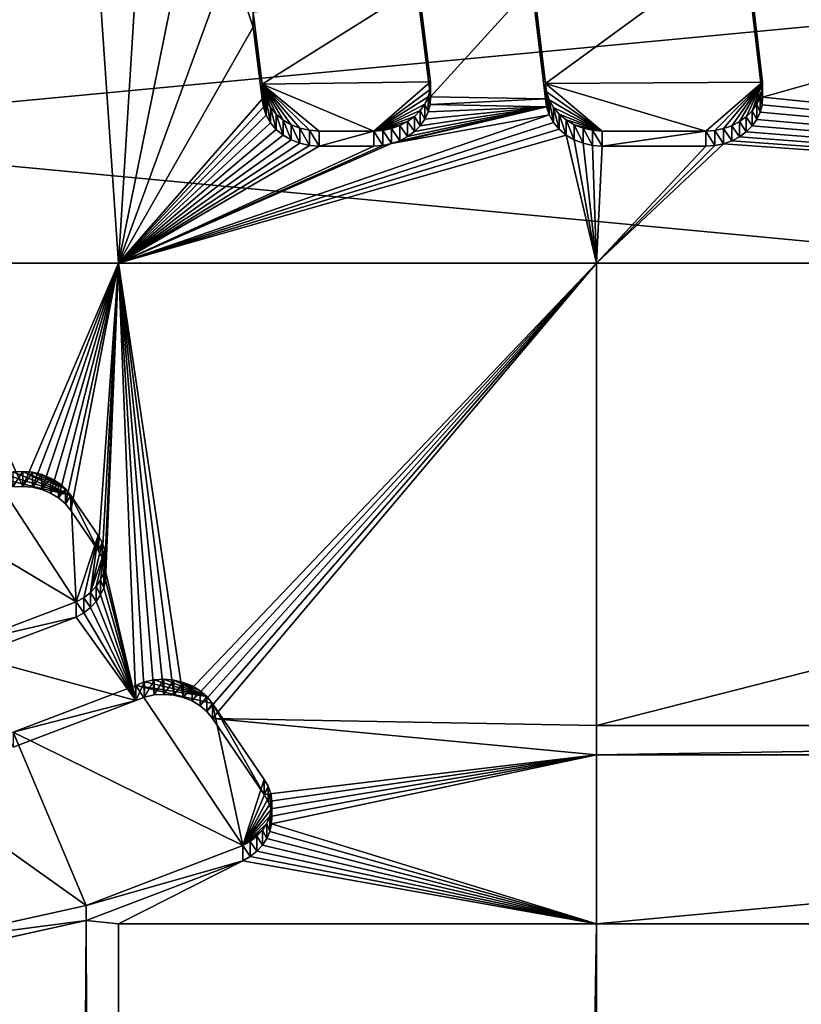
# Model space of a CAD drawing. Extents: x 4 to 899, y 7 to 454.
# Tile 249 of 256: x 452.93 to 455.68, y 113.26 to 116.73. Entities that reach past the tile are written whole.
import ezdxf

# ---------------------------------------------------------------- set-up
doc = ezdxf.new("R2010")
doc.units = 0

msp = doc.modelspace()

# ---------------------------------------------------------------- linework, layer by layer
for points in [[(6.475002, 9.661072, 439.718628), (897.474976, 453.190216, 162.570862), (6.475001, 453.190216, 162.570862)], [(897.474976, 9.661072, 439.718628), (897.474976, 453.190216, 162.570862), (6.475002, 9.661072, 439.718628)], [(458.283966, 7.011475, 435.478394), (458.283966, 260.570923, 277.036865), (452.382874, 260.570923, 277.036865)], [(458.283966, 7.011475, 435.478394), (452.382874, 260.570923, 277.036865), (452.382874, 7.011475, 435.478394)], [(452.382874, 7.006176, 435.46991), (452.382874, 260.565613, 277.028381), (458.283966, 7.006176, 435.46991)], [(458.283966, 7.006176, 435.46991), (452.382874, 260.565613, 277.028381), (458.283966, 260.565613, 277.028381)], [(451.974976, 67.008553, 0.897724), (451.974976, 149.983551, 0.897724), (580.853516, 67.008553, 0.897724)], [(580.853516, 67.008553, 0.897724), (451.974976, 149.983551, 0.897724), (580.853516, 149.983551, 0.897724)], [(580.853516, 67.008553, 1.697724), (580.853516, 149.983551, 1.697724), (451.974976, 149.983551, 1.697724)], [(580.853516, 67.008553, 1.697724), (451.974976, 149.983551, 1.697724), (451.974976, 67.008553, 1.697724)], [(541.974976, 107.870918, 372.324707), (541.974976, 124.831871, 361.726318), (361.974976, 107.870918, 372.324707)], [(361.974976, 107.870918, 372.324707), (541.974976, 124.831871, 361.726318), (361.974976, 124.831871, 361.726318)], [(541.974976, 124.778885, 361.641541), (541.974976, 107.817924, 372.239899), (361.974976, 124.778885, 361.641541)], [(361.974976, 124.778885, 361.641541), (541.974976, 107.817924, 372.239899), (361.974976, 107.817924, 372.239899)], [(461.337708, 118.089188, 366.069336), (455.540405, 116.454575, 367.090759), (455.480347, 116.964233, 366.772278)], [(461.337708, 118.089188, 366.069336), (461.337708, 115.870155, 367.455933), (455.540405, 116.454575, 367.090759)], [(452.575165, 115.870155, 367.455933), (452.916718, 117.716621, 366.302155), (453.158722, 117.56646, 366.395966)], [(452.575165, 115.870155, 367.455933), (453.158722, 117.56646, 366.395966), (453.274719, 115.870155, 367.455933)], [(453.158722, 117.56646, 366.395966), (453.368103, 117.384415, 366.509735), (453.274719, 115.870155, 367.455933)], [(453.274719, 115.870155, 367.455933), (453.368103, 117.384415, 366.509735), (453.539093, 117.175499, 366.640289)], [(453.274719, 115.870155, 367.455933), (453.539093, 117.175499, 366.640289), (453.666962, 116.945465, 366.784027)], [(454.72876, 116.90123, 366.929565), (455.480347, 117.017227, 366.857086), (454.77652, 116.502235, 367.178894)], [(454.77652, 116.502235, 367.178894), (455.480347, 117.017227, 366.857086), (455.540405, 116.507568, 367.175568)], [(455.480347, 117.017227, 366.857086), (455.480347, 116.964233, 366.772278), (455.540405, 116.507568, 367.175568)], [(453.666962, 116.945465, 366.784027), (453.748169, 116.700661, 366.936981), (453.274719, 115.870155, 367.455933)], [(453.748169, 116.753654, 367.02179), (453.748169, 116.700661, 366.936981), (453.666962, 116.945465, 366.784027)], [(455.540405, 116.507568, 367.175568), (455.480347, 116.964233, 366.772278), (455.540405, 116.454575, 367.090759)], [(454.77652, 116.502235, 367.178894), (454.72876, 116.848236, 366.844757), (454.72876, 116.90123, 366.929565)], [(453.748169, 116.753654, 367.02179), (454.329987, 116.846153, 366.963989), (453.780487, 116.500839, 367.179779)], [(453.780487, 116.500839, 367.179779), (454.329987, 116.846153, 366.963989), (454.372375, 116.508949, 367.174713)], [(454.329987, 116.793159, 366.879181), (454.72876, 116.848236, 366.844757), (454.372375, 116.455956, 367.089905)], [(454.329987, 116.846153, 366.963989), (454.329987, 116.793159, 366.879181), (454.372375, 116.508949, 367.174713)], [(454.372375, 116.455956, 367.089905), (454.72876, 116.848236, 366.844757), (454.77652, 116.449242, 367.094086)], [(454.77652, 116.502235, 367.178894), (454.77652, 116.449242, 367.094086), (454.72876, 116.848236, 366.844757)], [(454.372375, 116.508949, 367.174713), (454.329987, 116.793159, 366.879181), (454.372375, 116.455956, 367.089905)], [(453.780487, 116.500839, 367.179779), (453.748169, 116.700661, 366.936981), (453.748169, 116.753654, 367.02179)], [(453.274719, 115.870155, 367.455933), (453.748169, 116.700661, 366.936981), (453.780487, 116.447845, 367.094971)], [(453.780487, 116.500839, 367.179779), (453.780487, 116.447845, 367.094971), (453.748169, 116.700661, 366.936981)], [(453.780487, 116.500839, 367.179779), (454.372375, 116.508949, 367.174713), (454.172485, 116.33548, 367.283081)], [(453.784302, 116.471916, 367.197845), (453.784302, 116.418922, 367.113037), (453.780487, 116.500839, 367.179779)], [(453.780487, 116.500839, 367.179779), (453.784302, 116.418922, 367.113037), (453.780487, 116.447845, 367.094971)], [(454.172485, 116.33548, 367.283081), (453.980469, 116.335449, 367.283112), (453.780487, 116.500839, 367.179779)], [(453.780487, 116.500839, 367.179779), (453.980469, 116.335449, 367.283112), (453.946289, 116.337944, 367.281555)], [(453.780487, 116.500839, 367.179779), (453.946289, 116.337944, 367.281555), (453.913086, 116.34536, 367.276917)], [(453.808929, 116.417824, 367.231628), (453.784302, 116.471916, 367.197845), (453.780487, 116.500839, 367.179779)], [(453.808929, 116.417824, 367.231628), (453.780487, 116.500839, 367.179779), (453.829041, 116.394241, 367.246368)], [(453.913086, 116.34536, 367.276917), (453.881897, 116.357468, 367.269348), (453.780487, 116.500839, 367.179779)], [(453.780487, 116.500839, 367.179779), (453.881897, 116.357468, 367.269348), (453.853607, 116.373924, 367.259064)], [(453.780487, 116.500839, 367.179779), (453.853607, 116.373924, 367.259064), (453.829041, 116.394241, 367.246368)], [(454.172485, 116.33548, 367.283081), (454.372375, 116.508949, 367.174713), (454.370575, 116.482002, 367.191528)], [(454.372375, 116.508949, 367.174713), (454.372375, 116.455956, 367.089905), (454.370575, 116.482002, 367.191528)], [(455.540405, 116.507568, 367.175568), (455.340424, 116.335434, 367.283112), (454.77652, 116.502235, 367.178894)], [(454.78006, 116.473137, 367.197083), (454.78006, 116.420143, 367.112274), (454.77652, 116.502235, 367.178894)], [(454.77652, 116.502235, 367.178894), (454.78006, 116.420143, 367.112274), (454.77652, 116.449242, 367.094086)], [(454.77652, 116.502235, 367.178894), (455.340424, 116.335434, 367.283112), (454.976471, 116.335442, 367.283112)], [(454.77652, 116.502235, 367.178894), (454.976471, 116.335442, 367.283112), (454.78006, 116.473137, 367.197083)], [(455.540405, 116.507568, 367.175568), (455.372009, 116.33757, 367.281799), (455.340424, 116.335434, 367.283112)], [(455.402802, 116.343895, 367.277832), (455.372009, 116.33757, 367.281799), (455.540405, 116.507568, 367.175568)], [(455.540405, 116.507568, 367.175568), (455.432007, 116.354263, 367.271362), (455.402802, 116.343895, 367.277832)], [(455.540405, 116.507568, 367.175568), (455.458954, 116.368423, 367.262512), (455.432007, 116.354263, 367.271362)], [(455.48291, 116.386002, 367.251526), (455.458954, 116.368423, 367.262512), (455.540405, 116.507568, 367.175568)], [(455.48291, 116.386002, 367.251526), (455.540405, 116.507568, 367.175568), (455.503265, 116.406578, 367.238678)], [(455.503265, 116.406578, 367.238678), (455.540405, 116.507568, 367.175568), (455.538361, 116.480759, 367.192322)], [(455.540405, 116.507568, 367.175568), (455.540405, 116.454575, 367.090759), (455.538361, 116.480759, 367.192322)], [(453.793854, 116.44397, 367.215302), (453.793854, 116.390976, 367.130493), (453.784302, 116.471916, 367.197845)], [(453.784302, 116.471916, 367.197845), (453.793854, 116.390976, 367.130493), (453.784302, 116.418922, 367.113037)], [(453.793854, 116.44397, 367.215302), (453.784302, 116.471916, 367.197845), (453.808929, 116.417824, 367.231628)], [(454.172485, 116.33548, 367.283081), (454.370575, 116.482002, 367.191528), (454.363739, 116.455635, 367.208008)], [(454.352051, 116.430519, 367.223724), (454.172485, 116.33548, 367.283081), (454.363739, 116.455635, 367.208008)], [(454.363739, 116.455635, 367.208008), (454.363739, 116.402641, 367.123199), (454.352051, 116.430519, 367.223724)], [(454.370575, 116.482002, 367.191528), (454.370575, 116.429008, 367.10672), (454.363739, 116.455635, 367.208008)], [(454.363739, 116.455635, 367.208008), (454.370575, 116.429008, 367.10672), (454.363739, 116.402641, 367.123199)], [(454.370575, 116.482002, 367.191528), (454.372375, 116.455956, 367.089905), (454.370575, 116.429008, 367.10672)], [(454.372375, 116.455956, 367.089905), (454.77652, 116.449242, 367.094086), (454.370575, 116.429008, 367.10672)], [(454.789459, 116.444984, 367.214661), (454.789459, 116.391998, 367.129852), (454.78006, 116.473137, 367.197083)], [(454.78006, 116.473137, 367.197083), (454.789459, 116.391998, 367.129852), (454.78006, 116.420143, 367.112274)], [(454.78006, 116.473137, 367.197083), (454.976471, 116.335442, 367.283112), (454.789459, 116.444984, 367.214661)], [(455.503265, 116.406578, 367.238678), (455.538361, 116.480759, 367.192322), (455.531372, 116.454552, 367.208679)], [(455.531372, 116.454552, 367.208679), (455.519562, 116.429619, 367.224274), (455.503265, 116.406578, 367.238678)], [(455.531372, 116.454552, 367.208679), (455.531372, 116.401558, 367.123871), (455.519562, 116.429619, 367.224274)], [(455.538361, 116.480759, 367.192322), (455.538361, 116.427765, 367.107513), (455.531372, 116.454552, 367.208679)], [(455.531372, 116.454552, 367.208679), (455.538361, 116.427765, 367.107513), (455.531372, 116.401558, 367.123871)], [(455.538361, 116.480759, 367.192322), (455.540405, 116.454575, 367.090759), (455.538361, 116.427765, 367.107513)], [(461.337708, 115.870155, 367.455933), (455.538361, 116.427765, 367.107513), (455.540405, 116.454575, 367.090759)], [(453.274719, 115.870155, 367.455933), (453.780487, 116.447845, 367.094971), (453.784302, 116.418922, 367.113037)], [(453.808929, 116.417824, 367.231628), (453.808929, 116.36483, 367.146851), (453.793854, 116.44397, 367.215302)], [(453.793854, 116.44397, 367.215302), (453.808929, 116.36483, 367.146851), (453.793854, 116.390976, 367.130493)], [(454.335846, 116.407288, 367.23822), (454.172485, 116.33548, 367.283081), (454.352051, 116.430519, 367.223724)], [(454.789459, 116.391998, 367.129852), (454.235138, 116.291039, 367.192963), (454.78006, 116.420143, 367.112274)], [(454.78006, 116.420143, 367.112274), (454.235138, 116.291039, 367.192963), (454.264465, 116.301514, 367.186401)], [(454.78006, 116.420143, 367.112274), (454.264465, 116.301514, 367.186401), (454.291473, 116.315804, 367.17746)], [(454.291473, 116.315804, 367.17746), (454.31546, 116.333549, 367.166382), (454.78006, 116.420143, 367.112274)], [(454.78006, 116.420143, 367.112274), (454.31546, 116.333549, 367.166382), (454.335846, 116.354301, 367.153412)], [(454.352051, 116.430519, 367.223724), (454.352051, 116.377525, 367.138916), (454.335846, 116.407288, 367.23822)], [(454.78006, 116.420143, 367.112274), (454.335846, 116.354301, 367.153412), (454.352051, 116.377525, 367.138916)], [(454.352051, 116.430519, 367.223724), (454.363739, 116.402641, 367.123199), (454.352051, 116.377525, 367.138916)], [(454.363739, 116.402641, 367.123199), (454.78006, 116.420143, 367.112274), (454.352051, 116.377525, 367.138916)], [(454.370575, 116.429008, 367.10672), (454.78006, 116.420143, 367.112274), (454.363739, 116.402641, 367.123199)], [(454.370575, 116.429008, 367.10672), (454.77652, 116.449242, 367.094086), (454.78006, 116.420143, 367.112274)], [(454.804413, 116.418625, 367.23114), (454.804413, 116.365631, 367.146332), (454.789459, 116.444984, 367.214661)], [(454.789459, 116.444984, 367.214661), (454.804413, 116.365631, 367.146332), (454.789459, 116.391998, 367.129852)], [(454.976471, 116.335442, 367.283112), (454.804413, 116.418625, 367.23114), (454.789459, 116.444984, 367.214661)], [(455.519562, 116.429619, 367.224274), (455.519562, 116.376625, 367.139465), (455.503265, 116.406578, 367.238678)], [(455.519562, 116.429619, 367.224274), (455.531372, 116.401558, 367.123871), (455.519562, 116.376625, 367.139465)], [(461.337708, 115.870155, 367.455933), (455.531372, 116.401558, 367.123871), (455.538361, 116.427765, 367.107513)], [(453.784302, 116.418922, 367.113037), (453.793854, 116.390976, 367.130493), (453.274719, 115.870155, 367.455933)], [(454.804413, 116.365631, 367.146332), (453.274719, 115.870155, 367.455933), (454.789459, 116.391998, 367.129852)], [(454.789459, 116.391998, 367.129852), (453.274719, 115.870155, 367.455933), (454.235138, 116.291039, 367.192963)], [(453.793854, 116.390976, 367.130493), (453.808929, 116.36483, 367.146851), (453.274719, 115.870155, 367.455933)], [(453.829041, 116.394241, 367.246368), (453.829041, 116.341248, 367.16156), (453.808929, 116.417824, 367.231628)], [(453.808929, 116.417824, 367.231628), (453.829041, 116.341248, 367.16156), (453.808929, 116.36483, 367.146851)], [(453.853607, 116.373924, 367.259064), (453.853607, 116.32093, 367.174255), (453.829041, 116.394241, 367.246368)], [(453.829041, 116.394241, 367.246368), (453.853607, 116.32093, 367.174255), (453.829041, 116.341248, 367.16156)], [(454.335846, 116.407288, 367.23822), (454.31546, 116.386543, 367.25119), (454.172485, 116.33548, 367.283081)], [(454.172485, 116.33548, 367.283081), (454.31546, 116.386543, 367.25119), (454.291473, 116.368797, 367.262268)], [(454.31546, 116.386543, 367.25119), (454.31546, 116.333549, 367.166382), (454.291473, 116.368797, 367.262268)], [(454.335846, 116.407288, 367.23822), (454.335846, 116.354301, 367.153412), (454.31546, 116.386543, 367.25119)], [(454.31546, 116.386543, 367.25119), (454.335846, 116.354301, 367.153412), (454.31546, 116.333549, 367.166382)], [(454.335846, 116.407288, 367.23822), (454.352051, 116.377525, 367.138916), (454.335846, 116.354301, 367.153412)], [(454.824463, 116.394836, 367.246002), (454.824463, 116.341843, 367.161194), (454.804413, 116.418625, 367.23114)], [(454.804413, 116.418625, 367.23114), (454.824463, 116.341843, 367.161194), (454.804413, 116.365631, 367.146332)], [(454.976471, 116.335442, 367.283112), (454.824463, 116.394836, 367.246002), (454.804413, 116.418625, 367.23114)], [(454.84906, 116.374329, 367.25882), (454.84906, 116.321335, 367.174011), (454.824463, 116.394836, 367.246002)], [(454.824463, 116.394836, 367.246002), (454.84906, 116.321335, 367.174011), (454.824463, 116.341843, 367.161194)], [(454.84906, 116.374329, 367.25882), (454.824463, 116.394836, 367.246002), (454.976471, 116.335442, 367.283112)], [(455.48291, 116.386002, 367.251526), (455.48291, 116.333015, 367.166718), (455.458954, 116.368423, 367.262512)], [(455.503265, 116.406578, 367.238678), (455.503265, 116.353584, 367.15387), (455.48291, 116.386002, 367.251526)], [(455.48291, 116.386002, 367.251526), (455.503265, 116.353584, 367.15387), (455.48291, 116.333015, 367.166718)], [(455.503265, 116.406578, 367.238678), (455.519562, 116.376625, 367.139465), (455.503265, 116.353584, 367.15387)], [(455.519562, 116.376625, 367.139465), (455.531372, 116.401558, 367.123871), (461.337708, 115.870155, 367.455933)], [(454.804413, 116.365631, 367.146332), (454.824463, 116.341843, 367.161194), (453.274719, 115.870155, 367.455933)], [(453.274719, 115.870155, 367.455933), (453.808929, 116.36483, 367.146851), (453.829041, 116.341248, 367.16156)], [(453.881897, 116.357468, 367.269348), (453.881897, 116.304482, 367.18454), (453.853607, 116.373924, 367.259064)], [(453.853607, 116.373924, 367.259064), (453.881897, 116.304482, 367.18454), (453.853607, 116.32093, 367.174255)], [(453.913086, 116.34536, 367.276917), (453.913086, 116.292366, 367.192108), (453.881897, 116.357468, 367.269348)], [(453.881897, 116.357468, 367.269348), (453.913086, 116.292366, 367.192108), (453.881897, 116.304482, 367.18454)], [(454.172485, 116.33548, 367.283081), (454.291473, 116.368797, 367.262268), (454.264465, 116.354507, 367.27121)], [(454.235138, 116.344032, 367.27774), (454.172485, 116.33548, 367.283081), (454.264465, 116.354507, 367.27121)], [(454.264465, 116.354507, 367.27121), (454.264465, 116.301514, 367.186401), (454.235138, 116.344032, 367.27774)], [(454.291473, 116.368797, 367.262268), (454.291473, 116.315804, 367.17746), (454.264465, 116.354507, 367.27121)], [(454.264465, 116.354507, 367.27121), (454.291473, 116.315804, 367.17746), (454.264465, 116.301514, 367.186401)], [(454.291473, 116.368797, 367.262268), (454.31546, 116.333549, 367.166382), (454.291473, 116.315804, 367.17746)], [(454.877441, 116.357704, 367.269196), (454.877441, 116.30471, 367.184418), (454.84906, 116.374329, 367.25882)], [(454.84906, 116.374329, 367.25882), (454.877441, 116.30471, 367.184418), (454.84906, 116.321335, 367.174011)], [(454.976471, 116.335442, 367.283112), (454.877441, 116.357704, 367.269196), (454.84906, 116.374329, 367.25882)], [(454.908783, 116.345459, 367.276855), (454.908783, 116.292465, 367.192047), (454.877441, 116.357704, 367.269196)], [(454.877441, 116.357704, 367.269196), (454.908783, 116.292465, 367.192047), (454.877441, 116.30471, 367.184418)], [(454.976471, 116.335442, 367.283112), (454.908783, 116.345459, 367.276855), (454.877441, 116.357704, 367.269196)], [(455.432007, 116.354263, 367.271362), (455.432007, 116.301277, 367.186554), (455.402802, 116.343895, 367.277832)], [(455.458954, 116.368423, 367.262512), (455.458954, 116.31543, 367.177704), (455.432007, 116.354263, 367.271362)], [(455.432007, 116.354263, 367.271362), (455.458954, 116.31543, 367.177704), (455.432007, 116.301277, 367.186554)], [(455.458954, 116.368423, 367.262512), (455.48291, 116.333015, 367.166718), (455.458954, 116.31543, 367.177704)], [(461.337708, 115.870155, 367.455933), (455.48291, 116.333015, 367.166718), (455.503265, 116.353584, 367.15387)], [(461.337708, 115.870155, 367.455933), (455.503265, 116.353584, 367.15387), (455.519562, 116.376625, 367.139465)], [(453.274719, 115.870155, 367.455933), (454.824463, 116.341843, 367.161194), (454.84906, 116.321335, 367.174011)], [(453.274719, 115.870155, 367.455933), (453.829041, 116.341248, 367.16156), (453.853607, 116.32093, 367.174255)], [(453.274719, 115.870155, 367.455933), (454.84906, 116.321335, 367.174011), (454.956421, 115.870155, 367.455933)], [(453.853607, 116.32093, 367.174255), (453.881897, 116.304482, 367.18454), (453.274719, 115.870155, 367.455933)], [(453.946289, 116.337944, 367.281555), (453.946289, 116.28495, 367.196747), (453.913086, 116.34536, 367.276917)], [(453.913086, 116.34536, 367.276917), (453.946289, 116.28495, 367.196747), (453.913086, 116.292366, 367.192108)], [(453.980469, 116.335449, 367.283112), (453.980469, 116.282455, 367.198303), (453.946289, 116.337944, 367.281555)], [(453.946289, 116.337944, 367.281555), (453.980469, 116.282455, 367.198303), (453.946289, 116.28495, 367.196747)], [(453.980469, 116.335449, 367.283112), (454.172485, 116.33548, 367.283081), (453.980469, 116.282455, 367.198303)], [(453.980469, 116.282455, 367.198303), (454.172485, 116.33548, 367.283081), (454.172485, 116.282486, 367.198303)], [(454.204193, 116.337639, 367.281738), (454.172485, 116.33548, 367.283081), (454.235138, 116.344032, 367.27774)], [(454.204193, 116.337639, 367.281738), (454.204193, 116.284645, 367.19693), (454.172485, 116.33548, 367.283081)], [(454.172485, 116.33548, 367.283081), (454.204193, 116.284645, 367.19693), (454.172485, 116.282486, 367.198303)], [(454.235138, 116.344032, 367.27774), (454.235138, 116.291039, 367.192963), (454.204193, 116.337639, 367.281738)], [(454.204193, 116.337639, 367.281738), (454.235138, 116.291039, 367.192963), (454.204193, 116.284645, 367.19693)], [(454.235138, 116.344032, 367.27774), (454.264465, 116.301514, 367.186401), (454.235138, 116.291039, 367.192963)], [(454.956421, 115.870155, 367.455933), (454.84906, 116.321335, 367.174011), (454.877441, 116.30471, 367.184418)], [(454.942108, 116.337967, 367.281555), (454.942108, 116.284973, 367.196747), (454.908783, 116.345459, 367.276855)], [(454.908783, 116.345459, 367.276855), (454.942108, 116.284973, 367.196747), (454.908783, 116.292465, 367.192047)], [(454.942108, 116.337967, 367.281555), (454.908783, 116.345459, 367.276855), (454.976471, 116.335442, 367.283112)], [(454.976471, 116.335442, 367.283112), (454.976471, 116.282455, 367.198303), (454.942108, 116.337967, 367.281555)], [(454.942108, 116.337967, 367.281555), (454.976471, 116.282455, 367.198303), (454.942108, 116.284973, 367.196747)], [(454.976471, 116.335442, 367.283112), (455.340424, 116.335434, 367.283112), (454.976471, 116.282455, 367.198303)], [(454.976471, 116.282455, 367.198303), (455.340424, 116.335434, 367.283112), (455.340424, 116.282448, 367.198303)], [(455.372009, 116.33757, 367.281799), (455.372009, 116.284576, 367.196991), (455.340424, 116.335434, 367.283112)], [(455.340424, 116.335434, 367.283112), (455.372009, 116.284576, 367.196991), (455.340424, 116.282448, 367.198303)], [(455.402802, 116.343895, 367.277832), (455.402802, 116.290901, 367.193024), (455.372009, 116.33757, 367.281799)], [(455.372009, 116.33757, 367.281799), (455.402802, 116.290901, 367.193024), (455.372009, 116.284576, 367.196991)], [(455.402802, 116.343895, 367.277832), (455.432007, 116.301277, 367.186554), (455.402802, 116.290901, 367.193024)], [(455.432007, 116.301277, 367.186554), (455.458954, 116.31543, 367.177704), (461.337708, 115.870155, 367.455933)], [(455.458954, 116.31543, 367.177704), (455.48291, 116.333015, 367.166718), (461.337708, 115.870155, 367.455933)], [(453.881897, 116.304482, 367.18454), (453.913086, 116.292366, 367.192108), (453.274719, 115.870155, 367.455933)], [(453.274719, 115.870155, 367.455933), (453.913086, 116.292366, 367.192108), (453.946289, 116.28495, 367.196747)], [(453.274719, 115.870155, 367.455933), (454.204193, 116.284645, 367.19693), (454.235138, 116.291039, 367.192963)], [(453.274719, 115.870155, 367.455933), (453.946289, 116.28495, 367.196747), (453.980469, 116.282455, 367.198303)], [(453.274719, 115.870155, 367.455933), (454.172485, 116.282486, 367.198303), (454.204193, 116.284645, 367.19693)], [(453.980469, 116.282455, 367.198303), (454.172485, 116.282486, 367.198303), (453.274719, 115.870155, 367.455933)], [(454.956421, 115.870155, 367.455933), (454.877441, 116.30471, 367.184418), (454.908783, 116.292465, 367.192047)], [(454.908783, 116.292465, 367.192047), (454.942108, 116.284973, 367.196747), (454.956421, 115.870155, 367.455933)], [(454.942108, 116.284973, 367.196747), (454.976471, 116.282455, 367.198303), (454.956421, 115.870155, 367.455933)], [(461.337708, 115.870155, 367.455933), (454.956421, 115.870155, 367.455933), (455.402802, 116.290901, 367.193024)], [(455.402802, 116.290901, 367.193024), (454.956421, 115.870155, 367.455933), (455.372009, 116.284576, 367.196991)], [(454.956421, 115.870155, 367.455933), (455.340424, 116.282448, 367.198303), (455.372009, 116.284576, 367.196991)], [(454.956421, 115.870155, 367.455933), (454.976471, 116.282455, 367.198303), (455.340424, 116.282448, 367.198303)], [(455.432007, 116.301277, 367.186554), (461.337708, 115.870155, 367.455933), (455.402802, 116.290901, 367.193024)], [(453.274719, 115.870155, 367.455933), (452.937744, 115.085213, 367.946442), (452.575165, 115.870155, 367.455933)], [(452.575165, 115.870155, 367.455933), (452.937744, 115.085213, 367.946442), (452.903503, 115.083206, 367.947693)], [(453.274719, 115.870155, 367.455933), (452.971893, 115.082237, 367.948303), (452.937744, 115.085213, 367.946442)], [(453.004913, 115.074348, 367.953217), (452.971893, 115.082237, 367.948303), (453.274719, 115.870155, 367.455933)], [(453.274719, 115.870155, 367.455933), (453.035858, 115.061798, 367.96106), (453.004913, 115.074348, 367.953217)], [(453.274719, 115.870155, 367.455933), (453.063843, 115.04493, 367.971588), (453.035858, 115.061798, 367.96106)], [(453.087982, 115.024269, 367.984497), (453.063843, 115.04493, 367.971588), (453.274719, 115.870155, 367.455933)], [(453.274719, 115.870155, 367.455933), (453.107635, 115.000404, 367.99942), (453.087982, 115.024269, 367.984497)], [(453.274719, 115.870155, 367.455933), (453.203613, 114.859375, 368.087555), (453.107635, 115.000404, 367.99942)], [(453.217285, 114.834999, 368.102783), (453.203613, 114.859375, 368.087555), (453.274719, 115.870155, 367.455933)], [(453.274719, 115.870155, 367.455933), (453.226196, 114.809082, 368.118988), (453.217285, 114.834999, 368.102783)], [(453.274719, 115.870155, 367.455933), (453.230164, 114.782303, 368.135712), (453.226196, 114.809082, 368.118988)], [(453.335297, 114.332359, 368.41687), (453.230164, 114.782303, 368.135712), (453.274719, 115.870155, 367.455933)], [(453.434631, 114.353676, 368.403534), (453.400238, 114.351479, 368.404907), (453.274719, 115.870155, 367.455933)], [(453.274719, 115.870155, 367.455933), (453.400238, 114.351479, 368.404907), (453.366791, 114.344299, 368.409393)], [(453.274719, 115.870155, 367.455933), (453.366791, 114.344299, 368.409393), (453.335297, 114.332359, 368.41687)], [(454.956421, 115.870155, 367.455933), (453.502197, 114.343025, 368.410187), (453.274719, 115.870155, 367.455933)], [(453.274719, 115.870155, 367.455933), (453.502197, 114.343025, 368.410187), (453.468964, 114.35083, 368.405334)], [(453.274719, 115.870155, 367.455933), (453.468964, 114.35083, 368.405334), (453.434631, 114.353676, 368.403534)], [(454.956421, 115.870155, 367.455933), (453.533356, 114.33049, 368.41803), (453.502197, 114.343025, 368.410187)], [(453.561523, 114.313606, 368.428589), (453.533356, 114.33049, 368.41803), (454.956421, 115.870155, 367.455933)], [(454.956421, 115.870155, 367.455933), (453.585846, 114.29287, 368.441559), (453.561523, 114.313606, 368.428589)], [(454.956421, 115.870155, 367.455933), (453.605621, 114.26889, 368.456543), (453.585846, 114.29287, 368.441559)], [(454.956421, 114.244453, 368.471802), (453.605621, 114.26889, 368.456543), (454.956421, 115.870155, 367.455933)], [(461.337708, 114.244453, 368.471802), (454.956421, 114.244453, 368.471802), (461.337708, 115.870155, 367.455933)], [(461.337708, 115.870155, 367.455933), (454.956421, 114.244453, 368.471802), (454.956421, 115.870155, 367.455933)], [(452.903503, 115.136192, 368.032501), (452.903503, 115.083206, 367.947693), (452.937744, 115.138206, 368.03125)], [(452.937744, 115.138206, 368.03125), (452.903503, 115.083206, 367.947693), (452.937744, 115.085213, 367.946442)], [(453.107635, 115.053398, 368.084229), (452.903503, 115.136192, 368.032501), (452.937744, 115.138206, 368.03125)], [(452.937744, 115.138206, 368.03125), (452.937744, 115.085213, 367.946442), (452.971893, 115.135231, 368.033081)], [(453.107635, 115.053398, 368.084229), (452.937744, 115.138206, 368.03125), (453.087982, 115.077263, 368.069305)], [(453.087982, 115.077263, 368.069305), (452.937744, 115.138206, 368.03125), (452.971893, 115.135231, 368.033081)], [(453.126404, 114.678818, 368.318298), (452.564423, 115.014915, 368.108276), (452.838745, 115.117577, 368.044128)], [(453.107635, 115.053398, 368.084229), (452.838745, 115.117577, 368.044128), (452.870178, 115.129242, 368.036835)], [(453.126404, 114.678818, 368.318298), (452.838745, 115.117577, 368.044128), (453.107635, 115.053398, 368.084229)], [(452.870178, 115.129242, 368.036835), (452.903503, 115.136192, 368.032501), (453.107635, 115.053398, 368.084229)], [(452.971893, 115.135231, 368.033081), (452.937744, 115.085213, 367.946442), (452.971893, 115.082237, 367.948303)], [(452.971893, 115.135231, 368.033081), (452.971893, 115.082237, 367.948303), (453.004913, 115.127342, 368.038025)], [(452.971893, 115.135231, 368.033081), (453.004913, 115.127342, 368.038025), (453.087982, 115.077263, 368.069305)], [(453.004913, 115.127342, 368.038025), (452.971893, 115.082237, 367.948303), (453.004913, 115.074348, 367.953217)], [(453.004913, 115.127342, 368.038025), (453.004913, 115.074348, 367.953217), (453.035858, 115.114792, 368.045868)], [(453.087982, 115.077263, 368.069305), (453.004913, 115.127342, 368.038025), (453.035858, 115.114792, 368.045868)], [(453.035858, 115.114792, 368.045868), (453.004913, 115.074348, 367.953217), (453.035858, 115.061798, 367.96106)], [(453.035858, 115.114792, 368.045868), (453.035858, 115.061798, 367.96106), (453.063843, 115.097923, 368.056396)], [(453.087982, 115.077263, 368.069305), (453.035858, 115.114792, 368.045868), (453.063843, 115.097923, 368.056396)], [(453.063843, 115.097923, 368.056396), (453.035858, 115.061798, 367.96106), (453.063843, 115.04493, 367.971588)], [(453.063843, 115.097923, 368.056396), (453.063843, 115.04493, 367.971588), (453.087982, 115.077263, 368.069305)], [(453.087982, 115.077263, 368.069305), (453.063843, 115.04493, 367.971588), (453.087982, 115.024269, 367.984497)], [(453.087982, 115.077263, 368.069305), (453.087982, 115.024269, 367.984497), (453.107635, 115.053398, 368.084229)], [(453.107635, 115.053398, 368.084229), (453.087982, 115.024269, 367.984497), (453.107635, 115.000404, 367.99942)], [(453.203613, 114.912369, 368.172363), (453.107635, 115.053398, 368.084229), (453.203613, 114.859375, 368.087555)], [(453.203613, 114.859375, 368.087555), (453.107635, 115.053398, 368.084229), (453.107635, 115.000404, 367.99942)], [(453.203613, 114.912369, 368.172363), (453.126404, 114.678818, 368.318298), (453.107635, 115.053398, 368.084229)], [(452.760864, 114.541351, 368.404205), (452.564423, 115.014915, 368.108276), (453.126404, 114.678818, 368.318298)], [(453.153046, 114.693619, 368.309052), (453.126404, 114.678818, 368.318298), (453.203613, 114.912369, 368.172363)], [(453.153046, 114.693619, 368.309052), (453.203613, 114.912369, 368.172363), (453.176544, 114.711815, 368.297668)], [(453.176544, 114.711815, 368.297668), (453.203613, 114.912369, 368.172363), (453.217285, 114.887985, 368.187592)], [(453.203613, 114.912369, 368.172363), (453.203613, 114.859375, 368.087555), (453.217285, 114.887985, 368.187592)], [(453.176544, 114.711815, 368.297668), (453.217285, 114.887985, 368.187592), (453.226196, 114.862076, 368.203766)], [(453.226196, 114.862076, 368.203766), (453.19635, 114.732948, 368.284454), (453.176544, 114.711815, 368.297668)], [(453.226196, 114.862076, 368.203766), (453.211945, 114.756485, 368.269775), (453.19635, 114.732948, 368.284454)], [(453.217285, 114.887985, 368.187592), (453.203613, 114.859375, 368.087555), (453.217285, 114.834999, 368.102783)], [(453.222961, 114.781822, 368.253937), (453.211945, 114.756485, 368.269775), (453.226196, 114.862076, 368.203766)], [(453.217285, 114.887985, 368.187592), (453.217285, 114.834999, 368.102783), (453.226196, 114.862076, 368.203766)], [(453.226196, 114.862076, 368.203766), (453.217285, 114.834999, 368.102783), (453.226196, 114.809082, 368.118988)], [(453.222961, 114.781822, 368.253937), (453.226196, 114.862076, 368.203766), (453.229095, 114.808311, 368.237366)], [(453.226196, 114.862076, 368.203766), (453.226196, 114.809082, 368.118988), (453.230164, 114.835289, 368.22052)], [(453.229095, 114.808311, 368.237366), (453.226196, 114.862076, 368.203766), (453.230164, 114.835289, 368.22052)], [(453.230164, 114.835289, 368.22052), (453.226196, 114.809082, 368.118988), (453.230164, 114.782303, 368.135712)], [(453.230164, 114.835289, 368.22052), (453.230164, 114.782303, 368.135712), (453.229095, 114.808311, 368.237366)], [(453.229095, 114.808311, 368.237366), (453.229095, 114.755318, 368.152557), (453.222961, 114.781822, 368.253937)], [(453.229095, 114.808311, 368.237366), (453.230164, 114.782303, 368.135712), (453.229095, 114.755318, 368.152557)], [(453.211945, 114.756485, 368.269775), (453.211945, 114.703491, 368.184967), (453.19635, 114.732948, 368.284454)], [(453.222961, 114.781822, 368.253937), (453.222961, 114.728828, 368.169128), (453.211945, 114.756485, 368.269775)], [(453.211945, 114.756485, 368.269775), (453.222961, 114.728828, 368.169128), (453.211945, 114.703491, 368.184967)], [(453.222961, 114.781822, 368.253937), (453.229095, 114.755318, 368.152557), (453.222961, 114.728828, 368.169128)], [(453.335297, 114.332359, 368.41687), (453.229095, 114.755318, 368.152557), (453.230164, 114.782303, 368.135712)], [(453.19635, 114.732948, 368.284454), (453.19635, 114.679962, 368.199677), (453.176544, 114.711815, 368.297668)], [(453.19635, 114.732948, 368.284454), (453.211945, 114.703491, 368.184967), (453.19635, 114.679962, 368.199677)], [(453.335297, 114.332359, 368.41687), (453.211945, 114.703491, 368.184967), (453.222961, 114.728828, 368.169128)], [(453.222961, 114.728828, 368.169128), (453.229095, 114.755318, 368.152557), (453.335297, 114.332359, 368.41687)], [(453.153046, 114.693619, 368.309052), (453.153046, 114.640625, 368.224243), (453.126404, 114.678818, 368.318298)], [(453.176544, 114.711815, 368.297668), (453.176544, 114.658821, 368.21286), (453.153046, 114.693619, 368.309052)], [(453.153046, 114.693619, 368.309052), (453.176544, 114.658821, 368.21286), (453.153046, 114.640625, 368.224243)], [(453.176544, 114.711815, 368.297668), (453.19635, 114.679962, 368.199677), (453.176544, 114.658821, 368.21286)], [(453.335297, 114.332359, 368.41687), (453.19635, 114.679962, 368.199677), (453.211945, 114.703491, 368.184967)], [(453.126404, 114.678818, 368.318298), (453.126404, 114.625824, 368.23349), (452.760864, 114.541351, 368.404205)], [(453.126404, 114.678818, 368.318298), (453.153046, 114.640625, 368.224243), (453.126404, 114.625824, 368.23349)], [(453.335297, 114.332359, 368.41687), (453.153046, 114.640625, 368.224243), (453.176544, 114.658821, 368.21286)], [(453.176544, 114.658821, 368.21286), (453.19635, 114.679962, 368.199677), (453.335297, 114.332359, 368.41687)], [(452.760864, 114.488358, 368.319397), (453.126404, 114.625824, 368.23349), (453.335297, 114.332359, 368.41687)], [(452.760864, 114.541351, 368.404205), (453.126404, 114.625824, 368.23349), (452.760864, 114.488358, 368.319397)], [(453.335297, 114.332359, 368.41687), (453.126404, 114.625824, 368.23349), (453.153046, 114.640625, 368.224243)], [(452.903961, 114.167931, 368.519623), (452.760864, 114.488358, 368.319397), (453.335297, 114.332359, 368.41687)], [(452.903961, 114.220924, 368.604431), (453.335297, 114.332359, 368.41687), (453.335297, 114.385345, 368.501678)], [(453.711792, 113.821648, 368.853912), (452.903961, 114.220924, 368.604431), (453.335297, 114.385345, 368.501678)], [(453.335297, 114.385345, 368.501678), (453.335297, 114.332359, 368.41687), (453.366791, 114.397293, 368.494202)], [(453.366791, 114.397293, 368.494202), (453.335297, 114.332359, 368.41687), (453.366791, 114.344299, 368.409393)], [(453.585846, 114.345856, 368.526337), (453.335297, 114.385345, 368.501678), (453.366791, 114.397293, 368.494202)], [(453.605621, 114.321877, 368.541321), (453.711792, 113.821648, 368.853912), (453.335297, 114.385345, 368.501678)], [(453.605621, 114.321877, 368.541321), (453.335297, 114.385345, 368.501678), (453.585846, 114.345856, 368.526337)], [(453.366791, 114.397293, 368.494202), (453.366791, 114.344299, 368.409393), (453.400238, 114.404465, 368.489716)], [(453.400238, 114.404465, 368.489716), (453.366791, 114.344299, 368.409393), (453.400238, 114.351479, 368.404907)], [(453.585846, 114.345856, 368.526337), (453.366791, 114.397293, 368.494202), (453.400238, 114.404465, 368.489716)], [(453.400238, 114.404465, 368.489716), (453.400238, 114.351479, 368.404907), (453.434631, 114.40667, 368.488342)], [(453.434631, 114.40667, 368.488342), (453.400238, 114.351479, 368.404907), (453.434631, 114.353676, 368.403534)], [(453.400238, 114.404465, 368.489716), (453.434631, 114.40667, 368.488342), (453.585846, 114.345856, 368.526337)], [(453.434631, 114.40667, 368.488342), (453.434631, 114.353676, 368.403534), (453.468964, 114.403824, 368.490143)], [(453.585846, 114.345856, 368.526337), (453.434631, 114.40667, 368.488342), (453.468964, 114.403824, 368.490143)], [(453.468964, 114.403824, 368.490143), (453.434631, 114.353676, 368.403534), (453.468964, 114.35083, 368.405334)], [(453.468964, 114.403824, 368.490143), (453.468964, 114.35083, 368.405334), (453.502197, 114.396019, 368.494995)], [(453.468964, 114.403824, 368.490143), (453.502197, 114.396019, 368.494995), (453.533356, 114.383484, 368.502838)], [(453.585846, 114.345856, 368.526337), (453.468964, 114.403824, 368.490143), (453.561523, 114.366592, 368.513397)], [(453.561523, 114.366592, 368.513397), (453.468964, 114.403824, 368.490143), (453.533356, 114.383484, 368.502838)], [(453.502197, 114.396019, 368.494995), (453.468964, 114.35083, 368.405334), (453.502197, 114.343025, 368.410187)], [(453.502197, 114.396019, 368.494995), (453.502197, 114.343025, 368.410187), (453.533356, 114.383484, 368.502838)], [(453.533356, 114.383484, 368.502838), (453.502197, 114.343025, 368.410187), (453.533356, 114.33049, 368.41803)], [(453.533356, 114.383484, 368.502838), (453.533356, 114.33049, 368.41803), (453.561523, 114.366592, 368.513397)], [(453.561523, 114.366592, 368.513397), (453.533356, 114.33049, 368.41803), (453.561523, 114.313606, 368.428589)], [(453.561523, 114.366592, 368.513397), (453.561523, 114.313606, 368.428589), (453.585846, 114.345856, 368.526337)], [(453.585846, 114.345856, 368.526337), (453.561523, 114.313606, 368.428589), (453.585846, 114.29287, 368.441559)], [(453.585846, 114.345856, 368.526337), (453.585846, 114.29287, 368.441559), (453.605621, 114.321877, 368.541321)], [(452.903961, 114.220924, 368.604431), (452.903961, 114.167931, 368.519623), (453.335297, 114.332359, 368.41687)], [(453.605621, 114.321877, 368.541321), (453.585846, 114.29287, 368.441559), (453.605621, 114.26889, 368.456543)], [(453.787598, 114.054588, 368.708344), (453.605621, 114.321877, 368.541321), (453.787598, 114.001602, 368.623535)], [(453.787598, 114.001602, 368.623535), (453.605621, 114.321877, 368.541321), (453.605621, 114.26889, 368.456543)], [(453.787598, 114.054588, 368.708344), (453.711792, 113.821648, 368.853912), (453.605621, 114.321877, 368.541321)], [(453.605621, 114.26889, 368.456543), (454.956421, 114.244453, 368.471802), (454.956421, 114.141403, 368.536194)], [(454.956421, 114.141403, 368.536194), (453.787598, 114.001602, 368.623535), (453.605621, 114.26889, 368.456543)], [(461.337708, 114.141403, 368.536194), (454.956421, 114.141403, 368.536194), (461.337708, 114.244453, 368.471802)], [(461.337708, 114.244453, 368.471802), (454.956421, 114.141403, 368.536194), (454.956421, 114.244453, 368.471802)], [(453.161285, 113.610954, 368.985565), (452.446167, 114.120361, 368.667267), (452.903961, 114.220924, 368.604431)], [(453.161285, 113.610954, 368.985565), (452.903961, 114.220924, 368.604431), (453.711792, 113.821648, 368.853912)], [(454.956421, 114.141403, 368.536194), (453.801208, 113.977341, 368.638702), (453.787598, 114.001602, 368.623535)], [(453.81015, 113.951561, 368.654816), (453.801208, 113.977341, 368.638702), (454.956421, 114.141403, 368.536194)], [(454.956421, 114.141403, 368.536194), (453.814148, 113.924911, 368.671478), (453.81015, 113.951561, 368.654816)], [(454.956421, 113.546455, 368.907959), (453.813171, 113.898056, 368.688263), (454.956421, 114.141403, 368.536194)], [(454.956421, 114.141403, 368.536194), (453.813171, 113.898056, 368.688263), (453.814148, 113.924911, 368.671478)], [(461.337708, 113.546455, 368.907959), (454.956421, 113.546455, 368.907959), (461.337708, 114.141403, 368.536194)], [(461.337708, 114.141403, 368.536194), (454.956421, 113.546455, 368.907959), (454.956421, 114.141403, 368.536194)], [(452.576752, 113.482071, 369.066101), (452.446167, 114.120361, 368.667267), (453.161285, 113.610954, 368.985565)], [(453.711792, 113.821648, 368.853912), (453.787598, 114.054588, 368.708344), (453.801208, 114.030334, 368.723511)], [(453.801208, 114.030334, 368.723511), (453.81015, 114.004555, 368.739624), (453.711792, 113.821648, 368.853912)], [(453.787598, 114.054588, 368.708344), (453.787598, 114.001602, 368.623535), (453.801208, 114.030334, 368.723511)], [(453.801208, 114.030334, 368.723511), (453.787598, 114.001602, 368.623535), (453.801208, 113.977341, 368.638702)], [(453.801208, 114.030334, 368.723511), (453.801208, 113.977341, 368.638702), (453.81015, 114.004555, 368.739624)], [(453.711792, 113.821648, 368.853912), (453.81015, 114.004555, 368.739624), (453.814148, 113.977905, 368.756287)], [(453.81015, 114.004555, 368.739624), (453.801208, 113.977341, 368.638702), (453.81015, 113.951561, 368.654816)], [(453.81015, 114.004555, 368.739624), (453.81015, 113.951561, 368.654816), (453.814148, 113.977905, 368.756287)], [(453.711792, 113.821648, 368.853912), (453.814148, 113.977905, 368.756287), (453.813171, 113.95105, 368.773041)], [(453.814148, 113.977905, 368.756287), (453.81015, 113.951561, 368.654816), (453.814148, 113.924911, 368.671478)], [(453.814148, 113.977905, 368.756287), (453.814148, 113.924911, 368.671478), (453.813171, 113.95105, 368.773041)], [(453.813171, 113.95105, 368.773041), (453.80719, 113.924667, 368.789551), (453.711792, 113.821648, 368.853912)], [(453.813171, 113.95105, 368.773041), (453.813171, 113.898056, 368.688263), (453.80719, 113.924667, 368.789551)], [(453.813171, 113.95105, 368.773041), (453.814148, 113.924911, 368.671478), (453.813171, 113.898056, 368.688263)], [(453.711792, 113.821648, 368.853912), (453.80719, 113.924667, 368.789551), (453.796356, 113.899414, 368.805328)], [(453.796356, 113.899414, 368.805328), (453.780975, 113.875931, 368.820007), (453.711792, 113.821648, 368.853912)], [(453.796356, 113.899414, 368.805328), (453.796356, 113.84642, 368.72052), (453.780975, 113.875931, 368.820007)], [(453.80719, 113.924667, 368.789551), (453.80719, 113.871681, 368.704742), (453.796356, 113.899414, 368.805328)], [(453.796356, 113.899414, 368.805328), (453.80719, 113.871681, 368.704742), (453.796356, 113.84642, 368.72052)], [(453.80719, 113.924667, 368.789551), (453.813171, 113.898056, 368.688263), (453.80719, 113.871681, 368.704742)], [(454.956421, 113.546455, 368.907959), (453.80719, 113.871681, 368.704742), (453.813171, 113.898056, 368.688263)], [(453.711792, 113.821648, 368.853912), (453.780975, 113.875931, 368.820007), (453.761414, 113.854797, 368.833191)], [(453.780975, 113.875931, 368.820007), (453.780975, 113.822937, 368.735199), (453.761414, 113.854797, 368.833191)], [(453.780975, 113.875931, 368.820007), (453.796356, 113.84642, 368.72052), (453.780975, 113.822937, 368.735199)], [(453.796356, 113.84642, 368.72052), (453.80719, 113.871681, 368.704742), (454.956421, 113.546455, 368.907959)], [(453.711792, 113.821648, 368.853912), (453.711792, 113.768654, 368.769104), (453.161285, 113.610954, 368.985565)], [(453.711792, 113.821648, 368.853912), (453.761414, 113.854797, 368.833191), (453.738159, 113.836555, 368.844604)], [(453.738159, 113.836555, 368.844604), (453.738159, 113.783562, 368.759796), (453.711792, 113.821648, 368.853912)], [(453.711792, 113.821648, 368.853912), (453.738159, 113.783562, 368.759796), (453.711792, 113.768654, 368.769104)], [(453.761414, 113.854797, 368.833191), (453.761414, 113.801811, 368.748383), (453.738159, 113.836555, 368.844604)], [(453.738159, 113.836555, 368.844604), (453.761414, 113.801811, 368.748383), (453.738159, 113.783562, 368.759796)], [(453.761414, 113.854797, 368.833191), (453.780975, 113.822937, 368.735199), (453.761414, 113.801811, 368.748383)], [(454.956421, 113.546455, 368.907959), (453.761414, 113.801811, 368.748383), (453.780975, 113.822937, 368.735199)], [(454.956421, 113.546455, 368.907959), (453.780975, 113.822937, 368.735199), (453.796356, 113.84642, 368.72052)], [(453.738159, 113.783562, 368.759796), (453.761414, 113.801811, 368.748383), (454.956421, 113.546455, 368.907959)], [(453.711792, 113.768654, 368.769104), (453.274719, 113.546455, 368.907959), (453.161285, 113.557961, 368.900757)], [(453.161285, 113.610954, 368.985565), (453.711792, 113.768654, 368.769104), (453.161285, 113.557961, 368.900757)], [(454.956421, 113.546455, 368.907959), (453.274719, 113.546455, 368.907959), (453.711792, 113.768654, 368.769104)], [(454.956421, 113.546455, 368.907959), (453.711792, 113.768654, 368.769104), (453.738159, 113.783562, 368.759796)], [(453.161285, 113.610954, 368.985565), (453.161285, 113.557961, 368.900757), (452.576752, 113.482071, 369.066101)], [(452.575165, 7.011475, 435.478394), (452.576752, 113.429077, 368.981293), (453.161285, 113.557961, 368.900757)], [(452.575165, 7.011475, 435.478394), (453.161285, 113.557961, 368.900757), (453.274719, 7.011475, 435.478394)], [(452.576752, 113.482071, 369.066101), (453.161285, 113.557961, 368.900757), (452.576752, 113.429077, 368.981293)], [(453.274719, 7.011475, 435.478394), (453.161285, 113.557961, 368.900757), (453.274719, 113.546455, 368.907959)], [(454.956421, 113.546455, 368.907959), (454.956421, 7.011475, 435.478394), (453.274719, 7.011475, 435.478394)], [(453.274719, 7.011475, 435.478394), (453.274719, 113.546455, 368.907959), (454.956421, 113.546455, 368.907959)], [(461.337708, 7.011475, 435.478394), (454.956421, 7.011475, 435.478394), (461.337708, 113.546455, 368.907959)], [(461.337708, 113.546455, 368.907959), (454.956421, 7.011475, 435.478394), (454.956421, 113.546455, 368.907959)]]:
    msp.add_3dface(points)

doc.saveas('drawing.dxf')
